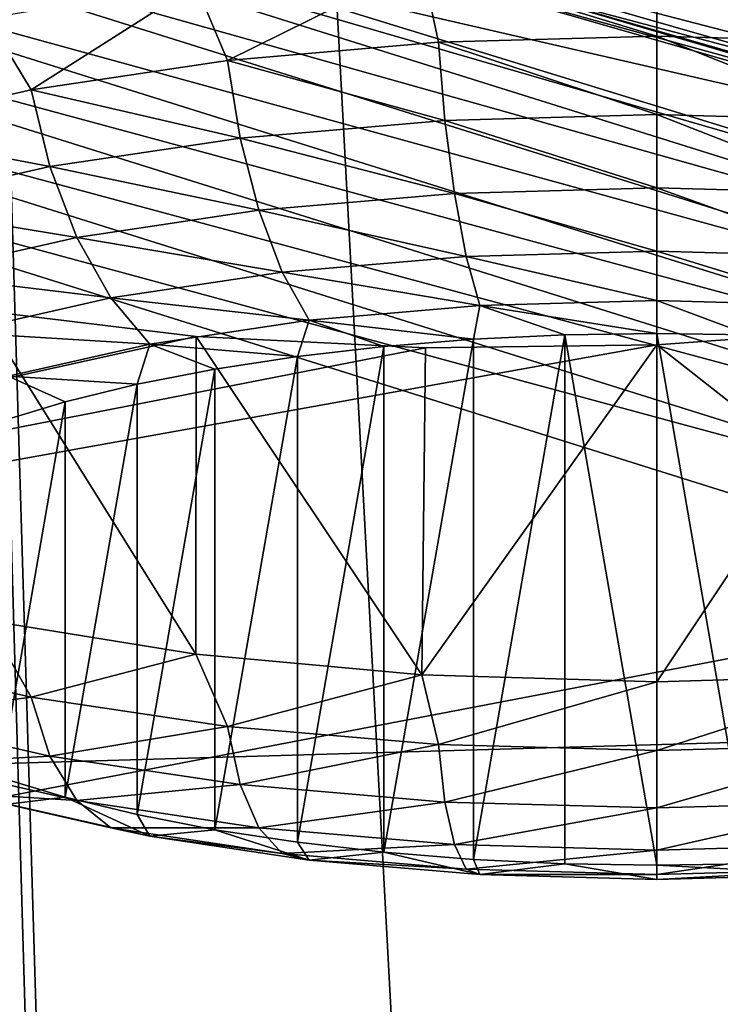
# Model space of a CAD drawing. Header units: millimetres. Extents: x -24 to 24, y 0 to 188.
# Tile 81 of 256: x -17.52 to -16.867, y 134.106 to 135.024. Entities that reach past the tile are written whole.
import ezdxf

# ---------------------------------------------------------------- set-up
doc = ezdxf.new("R2010")
doc.units = ezdxf.units.MM
doc.header["$LTSCALE"] = 58.620611
for name, color, linetype in [('167', 7, 'CONTINUOUS'), ('2', 7, 'CONTINUOUS'), ('201', 7, 'CONTINUOUS'), ('222', 7, 'CONTINUOUS'), ('223', 7, 'CONTINUOUS'), ('226', 7, 'CONTINUOUS'), ('248', 7, 'CONTINUOUS'), ('249', 7, 'CONTINUOUS'), ('250', 7, 'CONTINUOUS'), ('251', 7, 'CONTINUOUS'), ('252', 7, 'CONTINUOUS'), ('253', 7, 'CONTINUOUS')]:
    doc.layers.add(name, color=color, linetype=linetype)

msp = doc.modelspace()

# ---------------------------------------------------------------- linework, layer by layer
at = {"layer": '167', "color": 7, "linetype": 'CONTINUOUS'}
for points in [[(-17.34064, 135.33332, 216.85869), (-16.17161, 135.08939, 215.71924), (-15.78467, 134.88597, 215.43988), (-17.34064, 135.33332, 216.85869)], [(-17.34064, 135.33332, 216.85869), (-15.78467, 134.88597, 215.43988), (-17.31359, 135.24097, 216.91492), (-17.34064, 135.33332, 216.85869)], [(-17.31359, 135.24097, 216.91492), (-15.78467, 134.88597, 215.43988), (-15.76004, 134.79432, 215.49833), (-17.31359, 135.24097, 216.91492)], [(-17.31359, 135.24097, 216.91492), (-15.76004, 134.79432, 215.49833), (-17.2704, 135.16366, 216.9826), (-17.31359, 135.24097, 216.91492)], [(-15.83429, 134.72767, 216.22025), (-17.36953, 135.18929, 217.68435), (-17.0688, 135.05551, 217.2188), (-15.83429, 134.72767, 216.22025)], [(-17.2704, 135.16366, 216.9826), (-15.76004, 134.79432, 215.49833), (-15.72073, 134.71812, 215.56954), (-17.2704, 135.16366, 216.9826)], [(-17.2704, 135.16366, 216.9826), (-15.72073, 134.71812, 215.56954), (-17.21322, 135.10522, 217.05835), (-17.2704, 135.16366, 216.9826)], [(-17.21322, 135.10522, 217.05835), (-15.72073, 134.71812, 215.56954), (-15.66868, 134.66116, 215.64997), (-17.21322, 135.10522, 217.05835)], [(-17.21322, 135.10522, 217.05835), (-15.66868, 134.66116, 215.64997), (-17.14488, 135.06856, 217.13841), (-17.21322, 135.10522, 217.05835)], [(-17.0688, 135.05551, 217.2188), (-17.14488, 135.06856, 217.13841), (-15.60648, 134.62626, 215.73562), (-17.0688, 135.05551, 217.2188)], [(-17.14488, 135.06856, 217.13841), (-15.66868, 134.66116, 215.64997), (-15.60648, 134.62626, 215.73562), (-17.14488, 135.06856, 217.13841)], [(-15.53722, 134.61517, 215.82223), (-15.83429, 134.72767, 216.22025), (-17.0688, 135.05551, 217.2188), (-15.53722, 134.61517, 215.82223)], [(-15.53722, 134.61517, 215.82223), (-17.0688, 135.05551, 217.2188), (-15.60648, 134.62626, 215.73562), (-15.53722, 134.61517, 215.82223)]]:
    msp.add_3dface(points, dxfattribs=at)
at = {"layer": '2', "color": 7, "linetype": 'CONTINUOUS'}
for points in [[(-17.92097, 148, -16.33712), (-16.33712, 148, -17.92097), (-17.92097, 0.5, -16.33712), (-17.92097, 148, -16.33712)], [(-17.92097, 0.5, -16.33712), (-16.33712, 148, -17.92097), (-16.33712, 0.5, -17.92097), (-17.92097, 0.5, -16.33712)], [(-16.33712, 148, 17.92097), (-17.92097, 148, 16.33712), (-16.5818, 123.08029, 17.69481), (-16.33712, 148, 17.92097)], [(-16.5818, 123.08029, 17.69481), (-17.92097, 148, 16.33712), (-17.16771, 122.81309, 17.12694), (-16.5818, 123.08029, 17.69481)], [(-17.16771, 122.81309, 17.12694), (-17.92097, 148, 16.33712), (-17.18595, 122.80367, 17.10864), (-17.16771, 122.81309, 17.12694)], [(-17.18595, 122.80367, 17.10864), (-17.92097, 148, 16.33712), (-17.73187, 122.485, 16.54217), (-17.18595, 122.80367, 17.10864)]]:
    msp.add_3dface(points, dxfattribs=at)
at = {"layer": '201', "color": 7, "linetype": 'CONTINUOUS'}
for points in [[(-16.61261, 133.50986, 216.68375), (-18.14985, 133.99726, 218.22964), (-18.01845, 134.20677, 217.97489), (-16.61261, 133.50986, 216.68375)], [(-16.49186, 133.73088, 216.46557), (-16.61261, 133.50986, 216.68375), (-18.01845, 134.20677, 217.97489), (-16.49186, 133.73088, 216.46557)]]:
    msp.add_3dface(points, dxfattribs=at)
at = {"layer": '222', "color": 7, "linetype": 'CONTINUOUS'}
for points in [[(-16.55289, 134.48688, 216.28795), (-18.01845, 134.20677, 217.97489), (-18.07245, 134.96386, 217.80075), (-16.55289, 134.48688, 216.28795)], [(-16.49186, 133.73088, 216.46557), (-18.01845, 134.20677, 217.97489), (-16.55289, 134.48688, 216.28795), (-16.49186, 133.73088, 216.46557)]]:
    msp.add_3dface(points, dxfattribs=at)
at = {"layer": '223', "color": 7, "linetype": 'CONTINUOUS'}
for points in [[(-17.93273, 135.23095, 217.84456), (-16.42491, 134.75765, 216.34345), (-17.97819, 135.19521, 217.81417), (-17.93273, 135.23095, 217.84456)], [(-17.37995, 135.08369, 217.3494), (-16.60253, 134.84418, 216.58979), (-17.93273, 135.23095, 217.84456), (-17.37995, 135.08369, 217.3494)], [(-17.93273, 135.23095, 217.84456), (-16.60253, 134.84418, 216.58979), (-16.42491, 134.75765, 216.34345), (-17.93273, 135.23095, 217.84456)], [(-17.97819, 135.19521, 217.81417), (-16.46656, 134.72071, 216.30925), (-18.01724, 135.14705, 217.79358), (-17.97819, 135.19521, 217.81417)], [(-17.97819, 135.19521, 217.81417), (-16.42491, 134.75765, 216.34345), (-16.46656, 134.72071, 216.30925), (-17.97819, 135.19521, 217.81417)], [(-18.01724, 135.14705, 217.79358), (-16.50232, 134.67152, 216.28539), (-18.0472, 135.08977, 217.78419), (-18.01724, 135.14705, 217.79358)], [(-18.01724, 135.14705, 217.79358), (-16.46656, 134.72071, 216.30925), (-16.50232, 134.67152, 216.28539), (-18.01724, 135.14705, 217.79358)], [(-18.06603, 135.02726, 217.78664), (-18.0472, 135.08977, 217.78419), (-16.52976, 134.61345, 216.27349), (-18.06603, 135.02726, 217.78664)], [(-18.0472, 135.08977, 217.78419), (-16.50232, 134.67152, 216.28539), (-16.52976, 134.61345, 216.27349), (-18.0472, 135.08977, 217.78419)], [(-16.54701, 134.55044, 216.27437), (-18.07245, 134.96386, 217.80075), (-18.06603, 135.02726, 217.78664), (-16.54701, 134.55044, 216.27437)], [(-16.54701, 134.55044, 216.27437), (-18.06603, 135.02726, 217.78664), (-16.52976, 134.61345, 216.27349), (-16.54701, 134.55044, 216.27437)], [(-16.55289, 134.48688, 216.28795), (-18.07245, 134.96386, 217.80075), (-16.54701, 134.55044, 216.27437), (-16.55289, 134.48688, 216.28795)]]:
    msp.add_3dface(points, dxfattribs=at)
at = {"layer": '226', "color": 7, "linetype": 'CONTINUOUS'}
for points in [[(-17.36953, 135.18929, 217.68435), (-15.83429, 134.72767, 216.22025), (-17.37995, 135.08369, 217.3494), (-17.36953, 135.18929, 217.68435)], [(-15.83429, 134.72767, 216.22025), (-16.60253, 134.84418, 216.58979), (-17.37995, 135.08369, 217.3494), (-15.83429, 134.72767, 216.22025)]]:
    msp.add_3dface(points, dxfattribs=at)
at = {"layer": '248', "color": 7, "linetype": 'CONTINUOUS'}
for points in [[(-17.18062, 134.2475, 236.31317), (-17.09711, 134.24078, 236.29187), (-17.09711, 134.72622, 237.83149), (-17.18062, 134.2475, 236.31317)], [(-17.18062, 134.71951, 237.8102), (-17.18062, 134.2475, 236.31317), (-17.09711, 134.72622, 237.83149), (-17.18062, 134.71951, 237.8102)], [(-17.09711, 134.24078, 236.29187), (-17.01182, 134.23674, 236.27904), (-17.01182, 134.73027, 237.84433), (-17.09711, 134.24078, 236.29187)], [(-17.09711, 134.72622, 237.83149), (-17.09711, 134.24078, 236.29187), (-17.01182, 134.73027, 237.84433), (-17.09711, 134.72622, 237.83149)], [(-17.01182, 134.73027, 237.84433), (-16.92602, 134.23539, 236.27477), (-16.92602, 134.73162, 237.84859), (-17.01182, 134.73027, 237.84433)], [(-17.01182, 134.23674, 236.27904), (-16.92602, 134.23539, 236.27477), (-17.01182, 134.73027, 237.84433), (-17.01182, 134.23674, 236.27904)], [(-16.92602, 134.73162, 237.84859), (-16.92602, 134.23539, 236.27477), (-16.84023, 134.23674, 236.27904), (-16.92602, 134.73162, 237.84859)], [(-16.84023, 134.73027, 237.84433), (-16.92602, 134.73162, 237.84859), (-16.84023, 134.23674, 236.27904), (-16.84023, 134.73027, 237.84433)], [(-17.26127, 134.71021, 237.78071), (-17.26126, 134.25679, 236.34265), (-17.18062, 134.71951, 237.8102), (-17.26127, 134.71021, 237.78071)], [(-17.26126, 134.25679, 236.34265), (-17.18062, 134.2475, 236.31317), (-17.18062, 134.71951, 237.8102), (-17.26126, 134.25679, 236.34265)], [(-17.33827, 134.69843, 237.74334), (-17.33826, 134.26858, 236.38002), (-17.26127, 134.71021, 237.78071), (-17.33827, 134.69843, 237.74334)], [(-17.33826, 134.26858, 236.38002), (-17.26126, 134.25679, 236.34265), (-17.26127, 134.71021, 237.78071), (-17.33826, 134.26858, 236.38002)], [(-17.41075, 134.28272, 236.42488), (-17.33826, 134.26858, 236.38002), (-17.33827, 134.69843, 237.74334), (-17.41075, 134.28272, 236.42488)], [(-17.41075, 134.68429, 237.69848), (-17.41075, 134.28272, 236.42488), (-17.33827, 134.69843, 237.74334), (-17.41075, 134.68429, 237.69848)], [(-17.47791, 134.29906, 236.47671), (-17.41075, 134.28272, 236.42488), (-17.41075, 134.68429, 237.69848), (-17.47791, 134.29906, 236.47671)], [(-17.47791, 134.66794, 237.64665), (-17.47791, 134.29906, 236.47671), (-17.41075, 134.68429, 237.69848), (-17.47791, 134.66794, 237.64665)], [(-17.53903, 134.31743, 236.53496), (-17.47791, 134.29906, 236.47671), (-17.47791, 134.66794, 237.64665), (-17.53903, 134.31743, 236.53496)], [(-17.53903, 134.64958, 237.5884), (-17.53903, 134.31743, 236.53496), (-17.47791, 134.66794, 237.64665), (-17.53903, 134.64958, 237.5884)]]:
    msp.add_3dface(points, dxfattribs=at)
at = {"layer": '249', "color": 7, "linetype": 'CONTINUOUS'}
for points in [[(-16.70675, 135.07617, 238.03067), (-16.92602, 135.08266, 238.05127), (-16.72234, 135.00333, 238.04025), (-16.70675, 135.07617, 238.03067)], [(-16.72234, 135.00333, 238.04025), (-16.92602, 135.08266, 238.05127), (-16.92602, 135.00901, 238.05825), (-16.72234, 135.00333, 238.04025)], [(-16.72234, 135.00333, 238.04025), (-16.92602, 135.00901, 238.05825), (-16.72836, 134.9303, 238.02951), (-16.72234, 135.00333, 238.04025)], [(-16.92602, 135.00901, 238.05825), (-16.92602, 134.93581, 238.04698), (-16.72836, 134.9303, 238.02951), (-16.92602, 135.00901, 238.05825)], [(-16.72836, 134.9303, 238.02951), (-16.92602, 134.93581, 238.04698), (-16.73719, 134.86234, 238.00143), (-16.72836, 134.9303, 238.02951)], [(-16.92602, 134.93581, 238.04698), (-16.92602, 134.8676, 238.01812), (-16.73719, 134.86234, 238.00143), (-16.92602, 134.93581, 238.04698)], [(-16.73719, 134.86234, 238.00143), (-16.92602, 134.8676, 238.01812), (-16.74829, 134.80359, 237.95771), (-16.73719, 134.86234, 238.00143)], [(-16.92602, 134.8676, 238.01812), (-16.92602, 134.80855, 237.97342), (-16.74829, 134.80359, 237.95771), (-16.92602, 134.8676, 238.01812)], [(-16.92602, 134.76224, 237.91562), (-16.76097, 134.75764, 237.90104), (-16.92602, 134.80855, 237.97342), (-16.92602, 134.76224, 237.91562)], [(-16.92602, 134.80855, 237.97342), (-16.76097, 134.75764, 237.90104), (-16.74829, 134.80359, 237.95771), (-16.92602, 134.80855, 237.97342)], [(-16.92602, 134.73162, 237.84859), (-16.84023, 134.73027, 237.84433), (-16.92602, 134.76224, 237.91562), (-16.92602, 134.73162, 237.84859)], [(-16.92602, 134.76224, 237.91562), (-16.84023, 134.73027, 237.84433), (-16.76097, 134.75764, 237.90104), (-16.92602, 134.76224, 237.91562)], [(-16.92602, 134.4067, 235.90739), (-16.70675, 134.4132, 235.92799), (-16.92602, 134.34236, 235.94392), (-16.92602, 134.4067, 235.90739)], [(-16.92602, 134.34236, 235.94392), (-16.70675, 134.4132, 235.92799), (-16.72234, 134.34803, 235.96192), (-16.92602, 134.34236, 235.94392)], [(-16.92602, 134.34236, 235.94392), (-16.72234, 134.34803, 235.96192), (-16.92602, 134.28887, 235.99514), (-16.92602, 134.34236, 235.94392)], [(-16.92602, 134.28887, 235.99514), (-16.72234, 134.34803, 235.96192), (-16.72836, 134.29437, 236.01261), (-16.92602, 134.28887, 235.99514)], [(-16.92602, 134.28887, 235.99514), (-16.72836, 134.29437, 236.01261), (-16.92602, 134.24955, 236.05791), (-16.92602, 134.28887, 235.99514)], [(-16.92602, 134.24955, 236.05791), (-16.72836, 134.29437, 236.01261), (-16.73719, 134.25481, 236.07459), (-16.92602, 134.24955, 236.05791)], [(-16.92602, 134.24955, 236.05791), (-16.73719, 134.25481, 236.07459), (-16.92602, 134.22681, 236.12839), (-16.92602, 134.24955, 236.05791)], [(-16.92602, 134.22681, 236.12839), (-16.73719, 134.25481, 236.07459), (-16.74829, 134.23176, 236.1441), (-16.92602, 134.22681, 236.12839)], [(-16.84023, 134.23674, 236.27904), (-16.92602, 134.23539, 236.27477), (-16.76097, 134.22663, 236.21688), (-16.84023, 134.23674, 236.27904)], [(-16.76097, 134.22663, 236.21688), (-16.92602, 134.23539, 236.27477), (-16.92602, 134.22203, 236.2023), (-16.76097, 134.22663, 236.21688)], [(-16.76097, 134.22663, 236.21688), (-16.92602, 134.22203, 236.2023), (-16.74829, 134.23176, 236.1441), (-16.76097, 134.22663, 236.21688)], [(-16.92602, 134.22203, 236.2023), (-16.92602, 134.22681, 236.12839), (-16.74829, 134.23176, 236.1441), (-16.92602, 134.22203, 236.2023)]]:
    msp.add_3dface(points, dxfattribs=at)
at = {"layer": '250', "color": 7, "linetype": 'CONTINUOUS'}
for points in [[(-16.92602, 135.00901, 238.05825), (-16.92602, 135.08266, 238.05127), (-17.1453, 135.07617, 238.03067), (-16.92602, 135.00901, 238.05825)], [(-17.1453, 135.07617, 238.03067), (-17.35614, 135.05694, 237.96967), (-17.32645, 134.9865, 237.98687), (-17.1453, 135.07617, 238.03067)], [(-17.1297, 135.00333, 238.04025), (-17.1453, 135.07617, 238.03067), (-17.32645, 134.9865, 237.98687), (-17.1297, 135.00333, 238.04025)], [(-16.92602, 135.00901, 238.05825), (-17.1453, 135.07617, 238.03067), (-17.1297, 135.00333, 238.04025), (-16.92602, 135.00901, 238.05825)], [(-17.35614, 135.05694, 237.96967), (-17.55046, 135.0257, 237.87062), (-17.50956, 134.95908, 237.89991), (-17.35614, 135.05694, 237.96967)], [(-17.32645, 134.9865, 237.98687), (-17.35614, 135.05694, 237.96967), (-17.50956, 134.95908, 237.89991), (-17.32645, 134.9865, 237.98687)], [(-17.50956, 134.95908, 237.89991), (-17.55046, 135.0257, 237.87062), (-17.6728, 134.92201, 237.78234), (-17.50956, 134.95908, 237.89991)], [(-16.92602, 134.93581, 238.04698), (-16.92602, 135.00901, 238.05825), (-17.1297, 135.00333, 238.04025), (-16.92602, 134.93581, 238.04698)], [(-17.1297, 135.00333, 238.04025), (-17.32645, 134.9865, 237.98687), (-17.12368, 134.9303, 238.02951), (-17.1297, 135.00333, 238.04025)], [(-16.92602, 134.93581, 238.04698), (-17.1297, 135.00333, 238.04025), (-17.12368, 134.9303, 238.02951), (-16.92602, 134.93581, 238.04698)], [(-17.32645, 134.9865, 237.98687), (-17.50956, 134.95908, 237.89991), (-17.31461, 134.91396, 237.9777), (-17.32645, 134.9865, 237.98687)], [(-17.12368, 134.9303, 238.02951), (-17.32645, 134.9865, 237.98687), (-17.31461, 134.91396, 237.9777), (-17.12368, 134.9303, 238.02951)], [(-17.50956, 134.95908, 237.89991), (-17.6728, 134.92201, 237.78234), (-17.49231, 134.88736, 237.89331), (-17.50956, 134.95908, 237.89991)], [(-17.31461, 134.91396, 237.9777), (-17.50956, 134.95908, 237.89991), (-17.49231, 134.88736, 237.89331), (-17.31461, 134.91396, 237.9777)], [(-16.92602, 134.8676, 238.01812), (-16.92602, 134.93581, 238.04698), (-17.12368, 134.9303, 238.02951), (-16.92602, 134.8676, 238.01812)], [(-17.12368, 134.9303, 238.02951), (-17.31461, 134.91396, 237.9777), (-17.11486, 134.86234, 238.00143), (-17.12368, 134.9303, 238.02951)], [(-16.92602, 134.8676, 238.01812), (-17.12368, 134.9303, 238.02951), (-17.11486, 134.86234, 238.00143), (-16.92602, 134.8676, 238.01812)], [(-17.49231, 134.88736, 237.89331), (-17.6728, 134.92201, 237.78234), (-17.65072, 134.85138, 237.77922), (-17.49231, 134.88736, 237.89331)], [(-17.31461, 134.91396, 237.9777), (-17.49231, 134.88736, 237.89331), (-17.29726, 134.84674, 237.95193), (-17.31461, 134.91396, 237.9777)], [(-17.11486, 134.86234, 238.00143), (-17.31461, 134.91396, 237.9777), (-17.29726, 134.84674, 237.95193), (-17.11486, 134.86234, 238.00143)], [(-17.49231, 134.88736, 237.89331), (-17.65072, 134.85138, 237.77922), (-17.46702, 134.82132, 237.87131), (-17.49231, 134.88736, 237.89331)], [(-17.29726, 134.84674, 237.95193), (-17.49231, 134.88736, 237.89331), (-17.46702, 134.82132, 237.87131), (-17.29726, 134.84674, 237.95193)], [(-17.11486, 134.86234, 238.00143), (-17.29726, 134.84674, 237.95193), (-17.10376, 134.80359, 237.95771), (-17.11486, 134.86234, 238.00143)], [(-16.92602, 134.80855, 237.97342), (-16.92602, 134.8676, 238.01812), (-17.11486, 134.86234, 238.00143), (-16.92602, 134.80855, 237.97342)], [(-16.92602, 134.80855, 237.97342), (-17.11486, 134.86234, 238.00143), (-17.10376, 134.80359, 237.95771), (-16.92602, 134.80855, 237.97342)], [(-17.46702, 134.82132, 237.87131), (-17.65072, 134.85138, 237.77922), (-17.61836, 134.78695, 237.76232), (-17.46702, 134.82132, 237.87131)], [(-17.29726, 134.84674, 237.95193), (-17.46702, 134.82132, 237.87131), (-17.27545, 134.78891, 237.91113), (-17.29726, 134.84674, 237.95193)], [(-17.10376, 134.80359, 237.95771), (-17.29726, 134.84674, 237.95193), (-17.27545, 134.78891, 237.91113), (-17.10376, 134.80359, 237.95771)], [(-17.46702, 134.82132, 237.87131), (-17.61836, 134.78695, 237.76232), (-17.43523, 134.76498, 237.83524), (-17.46702, 134.82132, 237.87131)], [(-17.27545, 134.78891, 237.91113), (-17.46702, 134.82132, 237.87131), (-17.43523, 134.76498, 237.83524), (-17.27545, 134.78891, 237.91113)], [(-16.92602, 134.76224, 237.91562), (-16.92602, 134.80855, 237.97342), (-17.10376, 134.80359, 237.95771), (-16.92602, 134.76224, 237.91562)], [(-17.09107, 134.75764, 237.90104), (-17.10376, 134.80359, 237.95771), (-17.27545, 134.78891, 237.91113), (-17.09107, 134.75764, 237.90104)], [(-17.09107, 134.75764, 237.90104), (-16.92602, 134.76224, 237.91562), (-17.10376, 134.80359, 237.95771), (-17.09107, 134.75764, 237.90104)], [(-17.43523, 134.76498, 237.83524), (-17.61836, 134.78695, 237.76232), (-17.57768, 134.73263, 237.73265), (-17.43523, 134.76498, 237.83524)], [(-17.2505, 134.744, 237.85777), (-17.27545, 134.78891, 237.91113), (-17.43523, 134.76498, 237.83524), (-17.2505, 134.744, 237.85777)], [(-17.2505, 134.744, 237.85777), (-17.09107, 134.75764, 237.90104), (-17.27545, 134.78891, 237.91113), (-17.2505, 134.744, 237.85777)], [(-17.39888, 134.72178, 237.78731), (-17.43523, 134.76498, 237.83524), (-17.57768, 134.73263, 237.73265), (-17.39888, 134.72178, 237.78731)], [(-17.39888, 134.72178, 237.78731), (-17.2505, 134.744, 237.85777), (-17.43523, 134.76498, 237.83524), (-17.39888, 134.72178, 237.78731)], [(-16.92602, 134.73162, 237.84859), (-16.92602, 134.76224, 237.91562), (-17.09107, 134.75764, 237.90104), (-16.92602, 134.73162, 237.84859)], [(-17.2505, 134.744, 237.85777), (-17.09711, 134.72622, 237.83149), (-17.09107, 134.75764, 237.90104), (-17.2505, 134.744, 237.85777)], [(-17.09711, 134.72622, 237.83149), (-17.01182, 134.73027, 237.84433), (-17.09107, 134.75764, 237.90104), (-17.09711, 134.72622, 237.83149)], [(-17.01182, 134.73027, 237.84433), (-16.92602, 134.73162, 237.84859), (-17.09107, 134.75764, 237.90104), (-17.01182, 134.73027, 237.84433)], [(-17.39888, 134.72178, 237.78731), (-17.26127, 134.71021, 237.78071), (-17.2505, 134.744, 237.85777), (-17.39888, 134.72178, 237.78731)], [(-17.26127, 134.71021, 237.78071), (-17.18062, 134.71951, 237.8102), (-17.2505, 134.744, 237.85777), (-17.26127, 134.71021, 237.78071)], [(-17.18062, 134.71951, 237.8102), (-17.09711, 134.72622, 237.83149), (-17.2505, 134.744, 237.85777), (-17.18062, 134.71951, 237.8102)], [(-17.53116, 134.69175, 237.69204), (-17.39888, 134.72178, 237.78731), (-17.57768, 134.73263, 237.73265), (-17.53116, 134.69175, 237.69204)], [(-17.53116, 134.69175, 237.69204), (-17.41075, 134.68429, 237.69848), (-17.39888, 134.72178, 237.78731), (-17.53116, 134.69175, 237.69204)], [(-17.41075, 134.68429, 237.69848), (-17.33827, 134.69843, 237.74334), (-17.39888, 134.72178, 237.78731), (-17.41075, 134.68429, 237.69848)], [(-17.33827, 134.69843, 237.74334), (-17.26127, 134.71021, 237.78071), (-17.39888, 134.72178, 237.78731), (-17.33827, 134.69843, 237.74334)], [(-17.53903, 134.64958, 237.5884), (-17.47791, 134.66794, 237.64665), (-17.53116, 134.69175, 237.69204), (-17.53903, 134.64958, 237.5884)], [(-17.47791, 134.66794, 237.64665), (-17.41075, 134.68429, 237.69848), (-17.53116, 134.69175, 237.69204), (-17.47791, 134.66794, 237.64665)], [(-17.6728, 134.42935, 236.21983), (-17.55046, 134.46366, 236.08805), (-17.50956, 134.39228, 236.10227), (-17.6728, 134.42935, 236.21983)], [(-17.55046, 134.46366, 236.08805), (-17.35614, 134.43243, 235.98899), (-17.50956, 134.39228, 236.10227), (-17.55046, 134.46366, 236.08805)], [(-17.6728, 134.42935, 236.21983), (-17.50956, 134.39228, 236.10227), (-17.65072, 134.37329, 236.2629), (-17.6728, 134.42935, 236.21983)], [(-17.50956, 134.39228, 236.10227), (-17.35614, 134.43243, 235.98899), (-17.32645, 134.36487, 236.01531), (-17.50956, 134.39228, 236.10227)], [(-17.35614, 134.43243, 235.98899), (-17.1453, 134.4132, 235.92799), (-17.32645, 134.36487, 236.01531), (-17.35614, 134.43243, 235.98899)], [(-17.32645, 134.36487, 236.01531), (-17.1453, 134.4132, 235.92799), (-17.1297, 134.34803, 235.96192), (-17.32645, 134.36487, 236.01531)], [(-17.1453, 134.4132, 235.92799), (-16.92602, 134.4067, 235.90739), (-17.1297, 134.34803, 235.96192), (-17.1453, 134.4132, 235.92799)], [(-16.92602, 134.4067, 235.90739), (-16.92602, 134.34236, 235.94392), (-17.1297, 134.34803, 235.96192), (-16.92602, 134.4067, 235.90739)], [(-17.65072, 134.37329, 236.2629), (-17.50956, 134.39228, 236.10227), (-17.49231, 134.33732, 236.14881), (-17.65072, 134.37329, 236.2629)], [(-17.50956, 134.39228, 236.10227), (-17.32645, 134.36487, 236.01531), (-17.49231, 134.33732, 236.14881), (-17.50956, 134.39228, 236.10227)], [(-17.65072, 134.37329, 236.2629), (-17.49231, 134.33732, 236.14881), (-17.61836, 134.3302, 236.3137), (-17.65072, 134.37329, 236.2629)], [(-17.49231, 134.33732, 236.14881), (-17.32645, 134.36487, 236.01531), (-17.31461, 134.31071, 236.06442), (-17.49231, 134.33732, 236.14881)], [(-17.32645, 134.36487, 236.01531), (-17.1297, 134.34803, 235.96192), (-17.31461, 134.31071, 236.06442), (-17.32645, 134.36487, 236.01531)], [(-17.31461, 134.31071, 236.06442), (-17.1297, 134.34803, 235.96192), (-17.12368, 134.29437, 236.01261), (-17.31461, 134.31071, 236.06442)], [(-17.1297, 134.34803, 235.96192), (-16.92602, 134.34236, 235.94392), (-17.12368, 134.29437, 236.01261), (-17.1297, 134.34803, 235.96192)], [(-17.61836, 134.3302, 236.3137), (-17.49231, 134.33732, 236.14881), (-17.46702, 134.29584, 236.20471), (-17.61836, 134.3302, 236.3137)], [(-17.49231, 134.33732, 236.14881), (-17.31461, 134.31071, 236.06442), (-17.46702, 134.29584, 236.20471), (-17.49231, 134.33732, 236.14881)], [(-16.92602, 134.34236, 235.94392), (-16.92602, 134.28887, 235.99514), (-17.12368, 134.29437, 236.01261), (-16.92602, 134.34236, 235.94392)], [(-17.61836, 134.3302, 236.3137), (-17.46702, 134.29584, 236.20471), (-17.57768, 134.30273, 236.36916), (-17.61836, 134.3302, 236.3137)], [(-17.47791, 134.29906, 236.47671), (-17.53903, 134.31743, 236.53496), (-17.53116, 134.29253, 236.42588), (-17.47791, 134.29906, 236.47671)], [(-17.46702, 134.29584, 236.20471), (-17.31461, 134.31071, 236.06442), (-17.29726, 134.27042, 236.12409), (-17.46702, 134.29584, 236.20471)], [(-17.31461, 134.31071, 236.06442), (-17.12368, 134.29437, 236.01261), (-17.29726, 134.27042, 236.12409), (-17.31461, 134.31071, 236.06442)], [(-17.53116, 134.29253, 236.42588), (-17.57768, 134.30273, 236.36916), (-17.43523, 134.27038, 236.26657), (-17.53116, 134.29253, 236.42588)], [(-17.57768, 134.30273, 236.36916), (-17.46702, 134.29584, 236.20471), (-17.43523, 134.27038, 236.26657), (-17.57768, 134.30273, 236.36916)], [(-17.39888, 134.26249, 236.33061), (-17.47791, 134.29906, 236.47671), (-17.53116, 134.29253, 236.42588), (-17.39888, 134.26249, 236.33061)], [(-17.39888, 134.26249, 236.33061), (-17.53116, 134.29253, 236.42588), (-17.43523, 134.27038, 236.26657), (-17.39888, 134.26249, 236.33061)], [(-17.41075, 134.28272, 236.42488), (-17.47791, 134.29906, 236.47671), (-17.39888, 134.26249, 236.33061), (-17.41075, 134.28272, 236.42488)], [(-17.46702, 134.29584, 236.20471), (-17.29726, 134.27042, 236.12409), (-17.43523, 134.27038, 236.26657), (-17.46702, 134.29584, 236.20471)], [(-17.29726, 134.27042, 236.12409), (-17.12368, 134.29437, 236.01261), (-17.11486, 134.25481, 236.07459), (-17.29726, 134.27042, 236.12409)], [(-17.12368, 134.29437, 236.01261), (-16.92602, 134.28887, 235.99514), (-17.11486, 134.25481, 236.07459), (-17.12368, 134.29437, 236.01261)], [(-17.33826, 134.26858, 236.38002), (-17.41075, 134.28272, 236.42488), (-17.39888, 134.26249, 236.33061), (-17.33826, 134.26858, 236.38002)], [(-16.92602, 134.28887, 235.99514), (-16.92602, 134.24955, 236.05791), (-17.11486, 134.25481, 236.07459), (-16.92602, 134.28887, 235.99514)], [(-17.43523, 134.27038, 236.26657), (-17.29726, 134.27042, 236.12409), (-17.27545, 134.24645, 236.19069), (-17.43523, 134.27038, 236.26657)], [(-17.39888, 134.26249, 236.33061), (-17.43523, 134.27038, 236.26657), (-17.27545, 134.24645, 236.19069), (-17.39888, 134.26249, 236.33061)], [(-17.2505, 134.24027, 236.26015), (-17.33826, 134.26858, 236.38002), (-17.39888, 134.26249, 236.33061), (-17.2505, 134.24027, 236.26015)], [(-17.26126, 134.25679, 236.34265), (-17.33826, 134.26858, 236.38002), (-17.2505, 134.24027, 236.26015), (-17.26126, 134.25679, 236.34265)], [(-17.29726, 134.27042, 236.12409), (-17.11486, 134.25481, 236.07459), (-17.27545, 134.24645, 236.19069), (-17.29726, 134.27042, 236.12409)], [(-17.2505, 134.24027, 236.26015), (-17.39888, 134.26249, 236.33061), (-17.27545, 134.24645, 236.19069), (-17.2505, 134.24027, 236.26015)], [(-17.27545, 134.24645, 236.19069), (-17.11486, 134.25481, 236.07459), (-17.10376, 134.23176, 236.1441), (-17.27545, 134.24645, 236.19069)], [(-17.18062, 134.2475, 236.31317), (-17.26126, 134.25679, 236.34265), (-17.2505, 134.24027, 236.26015), (-17.18062, 134.2475, 236.31317)], [(-17.11486, 134.25481, 236.07459), (-16.92602, 134.24955, 236.05791), (-17.10376, 134.23176, 236.1441), (-17.11486, 134.25481, 236.07459)], [(-17.2505, 134.24027, 236.26015), (-17.27545, 134.24645, 236.19069), (-17.10376, 134.23176, 236.1441), (-17.2505, 134.24027, 236.26015)], [(-17.09107, 134.22663, 236.21688), (-17.18062, 134.2475, 236.31317), (-17.2505, 134.24027, 236.26015), (-17.09107, 134.22663, 236.21688)], [(-17.09711, 134.24078, 236.29187), (-17.18062, 134.2475, 236.31317), (-17.09107, 134.22663, 236.21688), (-17.09711, 134.24078, 236.29187)], [(-16.92602, 134.24955, 236.05791), (-16.92602, 134.22681, 236.12839), (-17.10376, 134.23176, 236.1441), (-16.92602, 134.24955, 236.05791)], [(-17.09107, 134.22663, 236.21688), (-17.2505, 134.24027, 236.26015), (-17.10376, 134.23176, 236.1441), (-17.09107, 134.22663, 236.21688)], [(-17.01182, 134.23674, 236.27904), (-17.09711, 134.24078, 236.29187), (-17.09107, 134.22663, 236.21688), (-17.01182, 134.23674, 236.27904)], [(-16.92602, 134.22203, 236.2023), (-17.01182, 134.23674, 236.27904), (-17.09107, 134.22663, 236.21688), (-16.92602, 134.22203, 236.2023)], [(-16.92602, 134.23539, 236.27477), (-17.01182, 134.23674, 236.27904), (-16.92602, 134.22203, 236.2023), (-16.92602, 134.23539, 236.27477)], [(-16.92602, 134.22681, 236.12839), (-17.09107, 134.22663, 236.21688), (-17.10376, 134.23176, 236.1441), (-16.92602, 134.22681, 236.12839)], [(-16.92602, 134.22681, 236.12839), (-16.92602, 134.22203, 236.2023), (-17.09107, 134.22663, 236.21688), (-16.92602, 134.22681, 236.12839)]]:
    msp.add_3dface(points, dxfattribs=at)
at = {"layer": '251', "color": 7, "linetype": 'CONTINUOUS'}
for points in [[(-17.35614, 134.43243, 235.98899), (-17.55046, 134.46366, 236.08805), (-17.55647, 134.7532, 235.96654), (-17.35614, 134.43243, 235.98899)], [(-17.35583, 134.72887, 235.86364), (-17.35614, 134.43243, 235.98899), (-17.55647, 134.7532, 235.96654), (-17.35583, 134.72887, 235.86364)], [(-17.1453, 134.4132, 235.92799), (-17.35614, 134.43243, 235.98899), (-17.35583, 134.72887, 235.86364), (-17.1453, 134.4132, 235.92799)], [(-17.14198, 134.71821, 235.80037), (-17.1453, 134.4132, 235.92799), (-17.35583, 134.72887, 235.86364), (-17.14198, 134.71821, 235.80037)], [(-16.92602, 134.4067, 235.90739), (-17.1453, 134.4132, 235.92799), (-16.92602, 134.72099, 235.77721), (-16.92602, 134.4067, 235.90739)], [(-16.92602, 134.72099, 235.77721), (-17.1453, 134.4132, 235.92799), (-17.14198, 134.71821, 235.80037), (-16.92602, 134.72099, 235.77721)]]:
    msp.add_3dface(points, dxfattribs=at)
at = {"layer": '252', "color": 7, "linetype": 'CONTINUOUS'}
for points in [[(-16.70675, 134.4132, 235.92799), (-16.92602, 134.4067, 235.90739), (-16.70572, 134.73707, 235.79342), (-16.70675, 134.4132, 235.92799)], [(-16.92602, 134.4067, 235.90739), (-16.92602, 134.72099, 235.77721), (-16.70572, 134.73707, 235.79342), (-16.92602, 134.4067, 235.90739)]]:
    msp.add_3dface(points, dxfattribs=at)
at = {"layer": '253', "color": 7, "linetype": 'CONTINUOUS'}
for points in [[(-17.35583, 134.72887, 235.86364), (-17.55647, 134.7532, 235.96654), (-19.4, 134.27642, 234.57586), (-17.35583, 134.72887, 235.86364)], [(-16.70572, 134.73707, 235.79342), (-16.92602, 134.72099, 235.77721), (-16.46859, 134.36105, 234.55096), (-16.70572, 134.73707, 235.79342)], [(-17.14198, 134.71821, 235.80037), (-17.35583, 134.72887, 235.86364), (-19.4, 134.27642, 234.57586), (-17.14198, 134.71821, 235.80037)], [(-16.92602, 134.72099, 235.77721), (-17.14198, 134.71821, 235.80037), (-19.4, 134.27642, 234.57586), (-16.92602, 134.72099, 235.77721)], [(-16.46859, 134.36105, 234.55096), (-16.92602, 134.72099, 235.77721), (-19.4, 134.27642, 234.57586), (-16.46859, 134.36105, 234.55096)], [(-16.46859, 134.36105, 234.55096), (-19.4, 134.27642, 234.57586), (-17.03343, 133.94492, 233.332), (-16.46859, 134.36105, 234.55096)], [(-16.81211, 133.95473, 233.32922), (-16.46859, 134.36105, 234.55096), (-17.03343, 133.94492, 233.332), (-16.81211, 133.95473, 233.32922)], [(-19.4, 134.27642, 234.57586), (-19.30658, 133.70461, 232.76232), (-17.25053, 133.92325, 233.29431), (-19.4, 134.27642, 234.57586)], [(-17.03343, 133.94492, 233.332), (-19.4, 134.27642, 234.57586), (-17.25053, 133.92325, 233.29431), (-17.03343, 133.94492, 233.332)]]:
    msp.add_3dface(points, dxfattribs=at)

doc.saveas('drawing.dxf')
